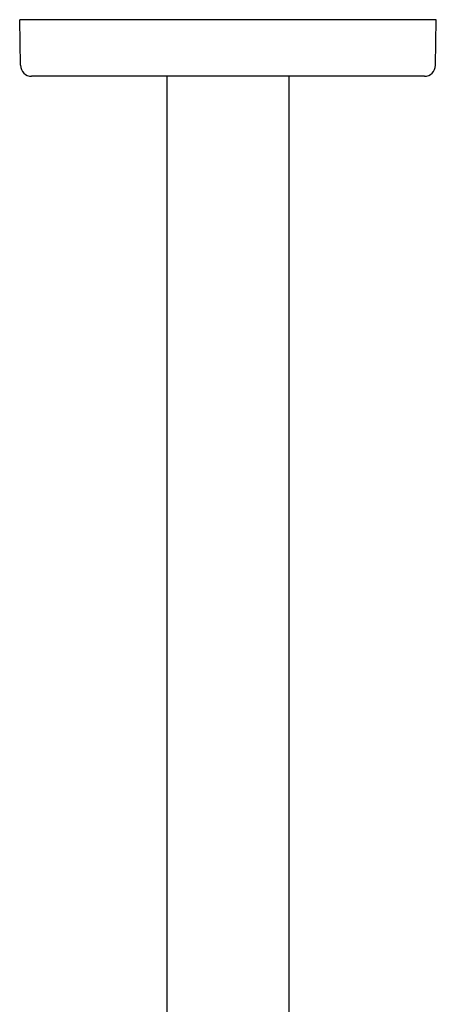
# Model space of a CAD drawing. Header units: millimetres. Extents: x 8 to 1497, y 12 to 709.
# Tile 3 of 10: x 725 to 800, y 361 to 538. Entities that reach past the tile are written whole.
import ezdxf

# ---------------------------------------------------------------- set-up
doc = ezdxf.new("R2010")
doc.units = ezdxf.units.MM

msp = doc.modelspace()

# ---------------------------------------------------------------- linework, layer by layer
at = {"color": 7, "linetype": 'Continuous', "lineweight": 30}
for p, q in [((724.64, 529.56), (724.5, 537.75)), ((728.5, 537.75), (724.5, 537.75)), ((795.5, 537.75), (728.5, 537.75)), ((799.5, 537.75), (795.5, 537.75)), ((799.36, 529.56), (799.5, 537.75)), ((795.5, 527.59), (728.5, 527.59)), ((751, 527.59), (751, 175.25)), ((773, 175.25), (773, 527.59))]:
    msp.add_line(p, q, dxfattribs=at)
for centre, start, end in [((726.64, 529.59), 181, 270), ((797.36, 529.59), 270, 359)]:
    msp.add_arc(centre, 2, start, end, dxfattribs=at)
for points in [[(728.5, 527.59), (728.46, 527.59), (728.38, 527.59), (728.27, 527.59), (728.15, 527.59), (728.04, 527.59), (727.93, 527.59), (727.79, 527.59), (727.64, 527.59), (727.48, 527.59), (727.33, 527.59), (727.18, 527.59), (727.06, 527.59), (726.96, 527.59), (726.9, 527.59), (726.85, 527.59), (726.81, 527.59), (726.76, 527.59), (726.71, 527.59), (726.67, 527.59), (726.65, 527.59), (726.64, 527.59), (726.64, 527.59)], [(797.36, 527.59), (797.36, 527.59), (797.36, 527.59), (797.34, 527.59), (797.33, 527.59), (797.3, 527.59), (797.27, 527.59), (797.22, 527.59), (797.15, 527.59), (797.06, 527.59), (796.94, 527.59), (796.82, 527.59), (796.67, 527.59), (796.55, 527.59), (796.44, 527.59), (796.36, 527.59), (796.27, 527.59), (796.16, 527.59), (796.02, 527.59), (795.85, 527.59), (795.68, 527.59), (795.56, 527.59), (795.5, 527.59)]]:
    msp.add_open_spline(points, degree=3, knots=[0, 0, 0, 0, 0.040242, 0.080176, 0.11996, 0.159753, 0.199717, 0.240009, 0.305282, 0.369914, 0.434591, 0.500001, 0.565275, 0.629906, 0.662207, 0.694605, 0.727187, 0.760036, 0.820264, 0.879974, 0.939706, 1, 1, 1, 1], dxfattribs=at)

doc.saveas('drawing.dxf')
